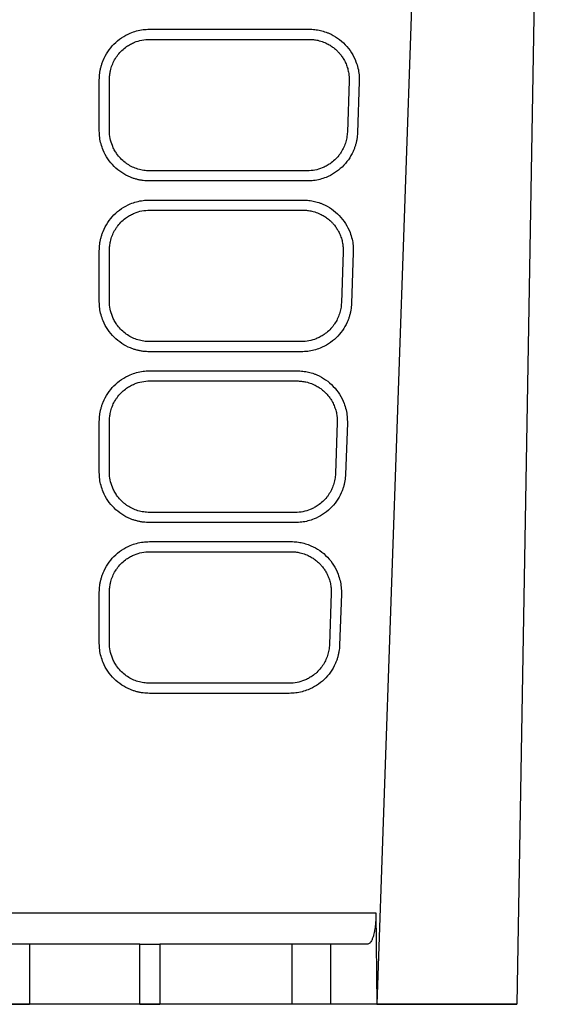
# Model space of a CAD drawing. Extents: x 76 to 839, y -9 to 645.
# Tile 4 of 78: x 376 to 402, y 24 to 73. Entities that reach past the tile are written whole.
import ezdxf

# ---------------------------------------------------------------- set-up
doc = ezdxf.new("R2010")
doc.units = 0
doc.layers.get('0').update_dxf_attribs({"linetype": 'CONTINUOUS'})

msp = doc.modelspace()

# ---------------------------------------------------------------- linework, layer by layer
at = {"color": 7, "linetype": 'CONTINUOUS'}
for p, q in [((396.992, 102.631), (394.247, 24.074)), ((402.486, 97.003), (401.213, 24.074)), ((382.941, 72.6), (390.874, 72.6)), ((382.941, 72.096), (390.874, 72.096)), ((380.437, 67.534), (380.437, 70.078)), ((380.942, 67.552), (380.942, 70.096)), ((392.872, 70.026), (392.784, 67.482)), ((393.376, 69.991), (393.287, 67.447)), ((390.784, 65.552), (382.942, 65.552)), ((390.784, 65.048), (382.942, 65.048)), ((382.941, 64.1), (390.577, 64.1)), ((382.941, 63.596), (390.577, 63.596)), ((380.437, 59.034), (380.437, 61.578)), ((380.942, 59.052), (380.942, 61.596)), ((392.575, 61.526), (392.487, 58.982)), ((393.079, 61.491), (392.99, 58.947)), ((390.487, 57.052), (382.942, 57.052)), ((390.487, 56.548), (382.942, 56.548)), ((382.941, 55.6), (390.28, 55.6)), ((382.941, 55.096), (390.28, 55.096)), ((380.437, 50.534), (380.437, 53.078)), ((380.942, 50.552), (380.942, 53.096)), ((392.278, 53.026), (392.189, 50.482)), ((392.782, 52.991), (392.693, 50.447)), ((390.19, 48.552), (382.942, 48.552)), ((390.19, 48.048), (382.942, 48.048)), ((382.941, 47.1), (389.983, 47.1)), ((382.941, 46.596), (389.983, 46.596)), ((380.942, 42.052), (380.942, 44.596)), ((380.437, 42.034), (380.437, 44.578)), ((391.981, 44.526), (391.892, 41.982)), ((392.485, 44.491), (392.396, 41.947)), ((389.893, 40.052), (382.942, 40.052)), ((389.893, 39.548), (382.942, 39.548)), ((368.93, 28.627), (394.204, 28.626)), ((394.204, 28.626), (394.247, 24.074)), ((376.957, 27.074), (376.957, 24.074)), ((382.457, 24.074), (382.457, 27.074)), ((383.457, 27.074), (383.457, 24.074)), ((390.033, 27.074), (383.457, 27.074)), ((390.033, 24.074), (390.033, 27.074)), ((391.964, 24.074), (391.964, 27.074)), ((393.802, 27.074), (391.964, 27.074)), ((401.213, 24.074), (372.663, 24.074)), ((390.033, 24.074), (383.457, 24.074)), ((394.247, 24.074), (391.964, 24.074)), ((394.247, 24.074), (401.213, 24.073))]:
    msp.add_line(p, q, dxfattribs=at)
for points, knots in [([(380.437, 70.078), (380.438, 70.133), (380.44, 70.243), (380.457, 70.407), (380.483, 70.569), (380.52, 70.729), (380.567, 70.886), (380.663, 71.143), (380.842, 71.485), (381.156, 71.869), (381.536, 72.186), (381.925, 72.395), (382.288, 72.52), (382.612, 72.587), (382.831, 72.596), (382.941, 72.6)], [0, 0, 0, 0, 0.042047, 0.08372, 0.125196, 0.166649, 0.208257, 0.250196, 0.375113, 0.500046, 0.624958, 0.749881, 0.83347, 0.91635, 1, 1, 1, 1]), ([(390.874, 72.6), (390.923, 72.599), (391.019, 72.597), (391.163, 72.584), (391.305, 72.564), (391.446, 72.535), (391.584, 72.498), (391.721, 72.452), (391.967, 72.355), (392.306, 72.169), (392.69, 71.838), (393.003, 71.439), (393.203, 71.035), (393.318, 70.66), (393.375, 70.328), (393.376, 70.103), (393.376, 69.991)], [0, 0, 0, 0, 0.036031, 0.071766, 0.107325, 0.142829, 0.1784, 0.214159, 0.250227, 0.375008, 0.50008, 0.62485, 0.749914, 0.833365, 0.916233, 1, 1, 1, 1]), ([(380.942, 70.096), (380.942, 70.17), (380.95, 70.318), (380.983, 70.513), (381.039, 70.725), (381.126, 70.952), (381.246, 71.165), (381.39, 71.365), (381.559, 71.551), (381.772, 71.725), (381.984, 71.857), (382.234, 71.975), (382.554, 72.07), (382.811, 72.096), (382.941, 72.096)], [2, 2, 2, 2, 2.387343, 2.77175, 3.025342, 3.529063, 4.032861, 4.293479, 4.816061, 5.338406, 5.728474, 6.117188, 6.78357, 7.464305, 7.464305, 7.464305, 7.464305]), ([(390.874, 72.096), (390.948, 72.096), (391.096, 72.087), (391.29, 72.055), (391.503, 71.998), (391.709, 71.919), (391.92, 71.805), (392.108, 71.675), (392.258, 71.544), (392.392, 71.401), (392.501, 71.264), (392.596, 71.118), (392.686, 70.949), (392.766, 70.757), (392.822, 70.559), (392.856, 70.376), (392.873, 70.212), (392.875, 70.088), (392.872, 70.026)], [2, 2, 2, 2, 2.387725, 2.773417, 3.029558, 3.540902, 3.924823, 4.27992, 4.734695, 4.962389, 5.303267, 5.643519, 5.870082, 6.297994, 6.726126, 6.940823, 7.26422, 7.585768, 7.585768, 7.585768, 7.585768]), ([(382.942, 65.048), (382.887, 65.049), (382.778, 65.051), (382.615, 65.067), (382.454, 65.093), (382.296, 65.13), (382.139, 65.177), (381.884, 65.272), (381.544, 65.45), (381.163, 65.762), (380.848, 66.14), (380.64, 66.526), (380.516, 66.887), (380.449, 67.208), (380.441, 67.425), (380.437, 67.534)], [0, 0, 0, 0, 0.042048, 0.083721, 0.125196, 0.166648, 0.208256, 0.250195, 0.3751, 0.500045, 0.624938, 0.749883, 0.833492, 0.916371, 1, 1, 1, 1]), ([(382.942, 65.552), (382.892, 65.552), (382.744, 65.557), (382.549, 65.587), (382.314, 65.649), (382.088, 65.736), (381.875, 65.855), (381.673, 66), (381.485, 66.17), (381.309, 66.386), (381.177, 66.601), (381.06, 66.852), (380.966, 67.169), (380.942, 67.423), (380.942, 67.552)], [2, 2, 2, 2, 2.261383, 2.77691, 3.031595, 3.537907, 4.044546, 4.310427, 4.84349, 5.376285, 5.774165, 6.170535, 6.835819, 7.514677, 7.514677, 7.514677, 7.514677]), ([(392.784, 67.482), (392.782, 67.434), (392.772, 67.293), (392.739, 67.107), (392.673, 66.883), (392.586, 66.668), (392.468, 66.464), (392.325, 66.27), (392.157, 66.087), (391.945, 65.916), (391.735, 65.788), (391.486, 65.671), (391.169, 65.577), (390.913, 65.552), (390.784, 65.552)], [2, 2, 2, 2, 2.252505, 2.749791, 2.995767, 3.485098, 3.974827, 4.234753, 4.755704, 5.27623, 5.664933, 6.052217, 6.716951, 7.394773, 7.394773, 7.394773, 7.394773]), ([(393.287, 67.447), (393.284, 67.394), (393.278, 67.287), (393.257, 67.129), (393.226, 66.973), (393.185, 66.819), (393.133, 66.668), (393.032, 66.422), (392.847, 66.096), (392.532, 65.732), (392.154, 65.433), (391.773, 65.238), (391.419, 65.122), (391.104, 65.059), (390.891, 65.052), (390.784, 65.048)], [0, 0, 0, 0, 0.041966, 0.083591, 0.12505, 0.166518, 0.208172, 0.250185, 0.374969, 0.500038, 0.624822, 0.749884, 0.833322, 0.916242, 1, 1, 1, 1]), ([(380.437, 61.578), (380.438, 61.633), (380.44, 61.743), (380.457, 61.907), (380.483, 62.069), (380.52, 62.229), (380.567, 62.386), (380.663, 62.643), (380.842, 62.985), (381.156, 63.369), (381.536, 63.686), (381.925, 63.895), (382.288, 64.02), (382.612, 64.087), (382.831, 64.096), (382.941, 64.1)], [0, 0, 0, 0, 0.042047, 0.08372, 0.125195, 0.166649, 0.208257, 0.250196, 0.375113, 0.500046, 0.624958, 0.749881, 0.833471, 0.916351, 1, 1, 1, 1]), ([(390.577, 64.1), (390.626, 64.099), (390.722, 64.097), (390.866, 64.084), (391.008, 64.064), (391.149, 64.035), (391.287, 63.998), (391.424, 63.952), (391.67, 63.855), (392.009, 63.669), (392.393, 63.338), (392.706, 62.939), (392.906, 62.535), (393.021, 62.16), (393.078, 61.828), (393.079, 61.603), (393.079, 61.491)], [0, 0, 0, 0, 0.036034, 0.07177, 0.10733, 0.142834, 0.178404, 0.214162, 0.250226, 0.375012, 0.50008, 0.624847, 0.749914, 0.833373, 0.916241, 1, 1, 1, 1]), ([(380.942, 61.596), (380.942, 61.67), (380.95, 61.818), (380.983, 62.013), (381.039, 62.225), (381.126, 62.452), (381.246, 62.665), (381.39, 62.865), (381.559, 63.051), (381.772, 63.225), (381.984, 63.357), (382.234, 63.475), (382.554, 63.57), (382.811, 63.596), (382.941, 63.596)], [2, 2, 2, 2, 2.387343, 2.77175, 3.025342, 3.529061, 4.032858, 4.293476, 4.816057, 5.338402, 5.72847, 6.117183, 6.783565, 7.4643, 7.4643, 7.4643, 7.4643]), ([(390.577, 63.596), (390.651, 63.596), (390.799, 63.587), (390.993, 63.555), (391.206, 63.498), (391.412, 63.419), (391.623, 63.305), (391.811, 63.175), (391.961, 63.044), (392.095, 62.901), (392.204, 62.764), (392.298, 62.618), (392.389, 62.449), (392.469, 62.257), (392.525, 62.059), (392.559, 61.876), (392.576, 61.712), (392.578, 61.588), (392.575, 61.526)], [2, 2, 2, 2, 2.387726, 2.77342, 3.029562, 3.540907, 3.924827, 4.279924, 4.7347, 4.962398, 5.303281, 5.64354, 5.870106, 6.298022, 6.726154, 6.940851, 7.264247, 7.585795, 7.585795, 7.585795, 7.585795]), ([(382.942, 56.548), (382.887, 56.549), (382.778, 56.551), (382.615, 56.567), (382.454, 56.593), (382.296, 56.63), (382.139, 56.677), (381.884, 56.772), (381.544, 56.95), (381.163, 57.262), (380.848, 57.64), (380.64, 58.026), (380.516, 58.387), (380.449, 58.708), (380.441, 58.925), (380.437, 59.034)], [0, 0, 0, 0, 0.042049, 0.083724, 0.125198, 0.16665, 0.208257, 0.250195, 0.375101, 0.500046, 0.624939, 0.749883, 0.833485, 0.916365, 1, 1, 1, 1]), ([(382.942, 57.052), (382.892, 57.052), (382.744, 57.057), (382.549, 57.087), (382.314, 57.149), (382.088, 57.236), (381.875, 57.355), (381.673, 57.5), (381.485, 57.67), (381.309, 57.886), (381.177, 58.101), (381.06, 58.352), (380.966, 58.669), (380.942, 58.923), (380.942, 59.052)], [2, 2, 2, 2, 2.261371, 2.776875, 3.031548, 3.537841, 4.044461, 4.310333, 4.84338, 5.376162, 5.774033, 6.170392, 6.835655, 7.514484, 7.514484, 7.514484, 7.514484]), ([(392.487, 58.982), (392.485, 58.934), (392.475, 58.793), (392.442, 58.607), (392.376, 58.383), (392.289, 58.168), (392.171, 57.964), (392.028, 57.77), (391.86, 57.587), (391.648, 57.416), (391.438, 57.288), (391.189, 57.171), (390.872, 57.077), (390.616, 57.052), (390.487, 57.052)], [2, 2, 2, 2, 2.252504, 2.74979, 2.995766, 3.485096, 3.974824, 4.23475, 4.755701, 5.276226, 5.664927, 6.052211, 6.716943, 7.394764, 7.394764, 7.394764, 7.394764]), ([(392.99, 58.947), (392.987, 58.894), (392.981, 58.787), (392.96, 58.629), (392.929, 58.473), (392.888, 58.319), (392.836, 58.168), (392.735, 57.922), (392.55, 57.596), (392.235, 57.232), (391.857, 56.933), (391.476, 56.738), (391.122, 56.622), (390.807, 56.559), (390.594, 56.552), (390.487, 56.548)], [0, 0, 0, 0, 0.041966, 0.083591, 0.12505, 0.166518, 0.208172, 0.250185, 0.374969, 0.500038, 0.624822, 0.749884, 0.833322, 0.916241, 1, 1, 1, 1]), ([(380.437, 53.078), (380.438, 53.133), (380.44, 53.243), (380.457, 53.407), (380.483, 53.569), (380.52, 53.729), (380.567, 53.886), (380.663, 54.143), (380.842, 54.485), (381.156, 54.869), (381.536, 55.186), (381.925, 55.395), (382.288, 55.52), (382.612, 55.587), (382.831, 55.596), (382.941, 55.6)], [0, 0, 0, 0, 0.042048, 0.083722, 0.125198, 0.166651, 0.208258, 0.250196, 0.375113, 0.500046, 0.624957, 0.749881, 0.833472, 0.916352, 1, 1, 1, 1]), ([(390.28, 55.6), (390.329, 55.599), (390.425, 55.597), (390.569, 55.584), (390.711, 55.564), (390.852, 55.535), (390.99, 55.498), (391.127, 55.452), (391.373, 55.355), (391.712, 55.169), (392.096, 54.838), (392.409, 54.439), (392.609, 54.035), (392.724, 53.66), (392.781, 53.328), (392.782, 53.103), (392.782, 52.991)], [0, 0, 0, 0, 0.03603, 0.071764, 0.107323, 0.142827, 0.178398, 0.214158, 0.250226, 0.37502, 0.50008, 0.62484, 0.749914, 0.83338, 0.916248, 1, 1, 1, 1]), ([(380.942, 53.096), (380.942, 53.17), (380.95, 53.318), (380.983, 53.513), (381.039, 53.725), (381.126, 53.952), (381.246, 54.165), (381.39, 54.365), (381.559, 54.551), (381.772, 54.725), (381.984, 54.857), (382.234, 54.975), (382.554, 55.07), (382.811, 55.096), (382.941, 55.096)], [2, 2, 2, 2, 2.387343, 2.771751, 3.025344, 3.529064, 4.032862, 4.29348, 4.816062, 5.338407, 5.728476, 6.117189, 6.783571, 7.464306, 7.464306, 7.464306, 7.464306]), ([(390.28, 55.096), (390.354, 55.096), (390.502, 55.087), (390.696, 55.055), (390.909, 54.998), (391.115, 54.919), (391.326, 54.805), (391.514, 54.675), (391.664, 54.544), (391.798, 54.401), (391.907, 54.264), (392.001, 54.118), (392.092, 53.949), (392.172, 53.757), (392.228, 53.559), (392.262, 53.376), (392.279, 53.212), (392.281, 53.088), (392.278, 53.026)], [2, 2, 2, 2, 2.387726, 2.773418, 3.029559, 3.5409, 3.924819, 4.279914, 4.734691, 4.962389, 5.303271, 5.643527, 5.870091, 6.298002, 6.72613, 6.940825, 7.26422, 7.585768, 7.585768, 7.585768, 7.585768]), ([(382.942, 48.048), (382.887, 48.049), (382.778, 48.051), (382.615, 48.067), (382.454, 48.093), (382.296, 48.13), (382.139, 48.177), (381.884, 48.272), (381.544, 48.45), (381.163, 48.762), (380.848, 49.14), (380.64, 49.526), (380.516, 49.887), (380.449, 50.208), (380.441, 50.425), (380.437, 50.534)], [0, 0, 0, 0, 0.042052, 0.083728, 0.125203, 0.166655, 0.20826, 0.250195, 0.375091, 0.500046, 0.624945, 0.749883, 0.833484, 0.916364, 1, 1, 1, 1]), ([(382.942, 48.552), (382.892, 48.552), (382.744, 48.557), (382.549, 48.587), (382.314, 48.649), (382.088, 48.736), (381.875, 48.855), (381.673, 49), (381.485, 49.17), (381.309, 49.386), (381.177, 49.601), (381.06, 49.852), (380.966, 50.169), (380.942, 50.423), (380.942, 50.552)], [2, 2, 2, 2, 2.261372, 2.776878, 3.031553, 3.537847, 4.044466, 4.310336, 4.843377, 5.376155, 5.774024, 6.170383, 6.835648, 7.514479, 7.514479, 7.514479, 7.514479]), ([(392.189, 50.482), (392.188, 50.434), (392.178, 50.293), (392.145, 50.107), (392.079, 49.883), (391.992, 49.668), (391.874, 49.464), (391.731, 49.27), (391.563, 49.087), (391.351, 48.916), (391.141, 48.788), (390.892, 48.671), (390.575, 48.577), (390.319, 48.552), (390.19, 48.552)], [2, 2, 2, 2, 2.252504, 2.749788, 2.995764, 3.485094, 3.974821, 4.234747, 4.755696, 5.276219, 5.664919, 6.052202, 6.716933, 7.394752, 7.394752, 7.394752, 7.394752]), ([(392.693, 50.447), (392.69, 50.394), (392.684, 50.287), (392.663, 50.129), (392.632, 49.973), (392.591, 49.819), (392.539, 49.668), (392.438, 49.422), (392.253, 49.096), (391.938, 48.732), (391.56, 48.433), (391.179, 48.238), (390.825, 48.122), (390.51, 48.059), (390.297, 48.052), (390.19, 48.048)], [0, 0, 0, 0, 0.041966, 0.083592, 0.12505, 0.166519, 0.208172, 0.250185, 0.374968, 0.500038, 0.624822, 0.749883, 0.833322, 0.916241, 1, 1, 1, 1]), ([(380.437, 44.578), (380.438, 44.633), (380.44, 44.743), (380.457, 44.907), (380.483, 45.069), (380.52, 45.229), (380.567, 45.386), (380.663, 45.643), (380.842, 45.985), (381.156, 46.369), (381.536, 46.686), (381.925, 46.895), (382.288, 47.02), (382.612, 47.087), (382.831, 47.096), (382.941, 47.1)], [0, 0, 0, 0, 0.042048, 0.083722, 0.125197, 0.16665, 0.208258, 0.250196, 0.375113, 0.500046, 0.624956, 0.749881, 0.833474, 0.916353, 1, 1, 1, 1]), ([(389.983, 47.1), (390.032, 47.099), (390.128, 47.097), (390.272, 47.084), (390.414, 47.064), (390.555, 47.035), (390.693, 46.998), (390.83, 46.952), (391.076, 46.855), (391.415, 46.669), (391.799, 46.338), (392.112, 45.939), (392.312, 45.535), (392.427, 45.16), (392.484, 44.828), (392.485, 44.603), (392.485, 44.491)], [0, 0, 0, 0, 0.036032, 0.071768, 0.107327, 0.142831, 0.178401, 0.21416, 0.250226, 0.375017, 0.50008, 0.624847, 0.749914, 0.833373, 0.91624, 1, 1, 1, 1]), ([(380.942, 44.596), (380.942, 44.67), (380.95, 44.818), (380.983, 45.013), (381.039, 45.225), (381.126, 45.452), (381.246, 45.665), (381.39, 45.865), (381.559, 46.051), (381.772, 46.225), (381.984, 46.357), (382.234, 46.475), (382.554, 46.57), (382.811, 46.596), (382.941, 46.596)], [2, 2, 2, 2, 2.387343, 2.771751, 3.025343, 3.529064, 4.032861, 4.293479, 4.816062, 5.338407, 5.728476, 6.117188, 6.783569, 7.464304, 7.464304, 7.464304, 7.464304]), ([(389.983, 46.596), (390.057, 46.596), (390.205, 46.587), (390.399, 46.555), (390.612, 46.498), (390.818, 46.419), (391.029, 46.305), (391.217, 46.175), (391.367, 46.044), (391.501, 45.901), (391.61, 45.764), (391.704, 45.618), (391.795, 45.449), (391.875, 45.257), (391.931, 45.059), (391.965, 44.876), (391.982, 44.712), (391.984, 44.588), (391.981, 44.526)], [2, 2, 2, 2, 2.387726, 2.773419, 3.02956, 3.540901, 3.924817, 4.279909, 4.734681, 4.962377, 5.303257, 5.643513, 5.870078, 6.297992, 6.726123, 6.940819, 7.264215, 7.585763, 7.585763, 7.585763, 7.585763]), ([(382.942, 39.548), (382.887, 39.549), (382.778, 39.551), (382.615, 39.567), (382.454, 39.593), (382.296, 39.63), (382.139, 39.677), (381.884, 39.772), (381.544, 39.95), (381.163, 40.262), (380.848, 40.64), (380.64, 41.026), (380.516, 41.387), (380.449, 41.708), (380.441, 41.925), (380.437, 42.034)], [0, 0, 0, 0, 0.042048, 0.083722, 0.125196, 0.166649, 0.208256, 0.250195, 0.375096, 0.500046, 0.624939, 0.749883, 0.833492, 0.916372, 1, 1, 1, 1]), ([(382.942, 40.052), (382.892, 40.052), (382.744, 40.057), (382.549, 40.087), (382.314, 40.149), (382.088, 40.236), (381.875, 40.355), (381.673, 40.5), (381.485, 40.67), (381.309, 40.886), (381.177, 41.101), (381.06, 41.352), (380.966, 41.669), (380.942, 41.923), (380.942, 42.052)], [2, 2, 2, 2, 2.261379, 2.776899, 3.03158, 3.537888, 4.044525, 4.310405, 4.843467, 5.376265, 5.774146, 6.170515, 6.835794, 7.514642, 7.514642, 7.514642, 7.514642]), ([(391.892, 41.982), (391.891, 41.934), (391.881, 41.793), (391.848, 41.607), (391.782, 41.383), (391.695, 41.168), (391.577, 40.964), (391.434, 40.77), (391.266, 40.587), (391.054, 40.416), (390.844, 40.288), (390.595, 40.171), (390.278, 40.077), (390.022, 40.052), (389.893, 40.052)], [2, 2, 2, 2, 2.252503, 2.749787, 2.995762, 3.485091, 3.974818, 4.234743, 4.755693, 5.276217, 5.664918, 6.052201, 6.716933, 7.394752, 7.394752, 7.394752, 7.394752]), ([(392.396, 41.947), (392.393, 41.894), (392.387, 41.787), (392.366, 41.629), (392.335, 41.473), (392.294, 41.319), (392.242, 41.168), (392.141, 40.922), (391.956, 40.595), (391.641, 40.232), (391.263, 39.933), (390.882, 39.738), (390.528, 39.622), (390.213, 39.559), (390, 39.552), (389.893, 39.548)], [0, 0, 0, 0, 0.041966, 0.083592, 0.125051, 0.166519, 0.208172, 0.250185, 0.374969, 0.500038, 0.624823, 0.749884, 0.83332, 0.916239, 1, 1, 1, 1]), ([(394.204, 28.626), (394.204, 28.586), (394.204, 28.508), (394.202, 28.39), (394.197, 28.274), (394.189, 28.159), (394.174, 27.985), (394.144, 27.76), (394.094, 27.531), (394.039, 27.353), (393.983, 27.227), (393.924, 27.138), (393.864, 27.084), (393.823, 27.077), (393.802, 27.074)], [0, 0, 0, 0, 0.048476, 0.096525, 0.144466, 0.192623, 0.241315, 0.370219, 0.500125, 0.603698, 0.70841, 0.805636, 0.902098, 1, 1, 1, 1]), ([(375.957, 27.075), (375.99, 27.075), (376.056, 27.075), (376.153, 27.075), (376.248, 27.075), (376.371, 27.075), (376.517, 27.075), (376.669, 27.075), (376.795, 27.075), (376.887, 27.075), (376.947, 27.075), (376.954, 27.075), (376.957, 27.075)], [0, 0, 0, 0, 0.062924, 0.125198, 0.187427, 0.250218, 0.375005, 0.500147, 0.624933, 0.750075, 0.87477, 1, 1, 1, 1]), ([(382.457, 27.074), (382.457, 27.074), (382.386, 27.074), (382.11, 27.074), (381.907, 27.074), (381.397, 27.074), (381.092, 27.074), (380.427, 27.074), (380.067, 27.074), (379.347, 27.074), (378.988, 27.074), (378.322, 27.074), (378.017, 27.074), (377.508, 27.074), (377.305, 27.074), (377.029, 27.074), (376.957, 27.074), (376.957, 27.074)], [0, 0, 0, 0, 0.125, 0.125, 0.25, 0.25, 0.375, 0.375, 0.5, 0.5, 0.625, 0.625, 0.75, 0.75, 0.875, 0.875, 1, 1, 1, 1]), ([(382.457, 27.074), (382.458, 27.074), (382.46, 27.074), (382.475, 27.074), (382.499, 27.074), (382.543, 27.074), (382.62, 27.074), (382.746, 27.074), (382.898, 27.074), (383.072, 27.074), (383.261, 27.074), (383.392, 27.074), (383.457, 27.074)], [0, 0, 0, 0, 0.062924, 0.125198, 0.187427, 0.250218, 0.375005, 0.500147, 0.624933, 0.750075, 0.87477, 1, 1, 1, 1]), ([(391.964, 27.074), (391.851, 27.074), (391.596, 27.074), (390.904, 27.074), (390.469, 27.074), (390.033, 27.074)], [0, 0, 0, 0, 0.5, 0.5, 1, 1, 1, 1]), ([(375.957, 24.074), (376.219, 24.074), (376.479, 24.074), (376.85, 24.074), (376.957, 24.074), (376.957, 24.074)], [0, 0, 0, 0, 0.5, 0.5, 1, 1, 1, 1]), ([(382.457, 24.074), (382.457, 24.074), (382.455, 24.074), (382.442, 24.074), (382.42, 24.074), (382.39, 24.074), (382.352, 24.074), (382.305, 24.074), (382.204, 24.074), (382.01, 24.074), (381.664, 24.074), (381.246, 24.074), (380.767, 24.074), (380.248, 24.074), (379.708, 24.074), (379.167, 24.074), (378.649, 24.074), (378.169, 24.074), (377.751, 24.074), (377.405, 24.074), (377.193, 24.074), (377.071, 24.074), (377.006, 24.074), (376.965, 24.074), (376.96, 24.074), (376.957, 24.074)], [0, 0, 0, 0, 0.018027, 0.03591, 0.053705, 0.071468, 0.089258, 0.10713, 0.125141, 0.187588, 0.250099, 0.312546, 0.375058, 0.437505, 0.500016, 0.562463, 0.624974, 0.687421, 0.749933, 0.81238, 0.874891, 0.906285, 0.937397, 0.968534, 1, 1, 1, 1]), ([(382.457, 24.074), (382.457, 24.074), (382.565, 24.074), (382.935, 24.074), (383.196, 24.074), (383.457, 24.074)], [0, 0, 0, 0, 0.5, 0.5, 1, 1, 1, 1]), ([(391.964, 24.074), (391.952, 24.074), (391.928, 24.074), (391.882, 24.074), (391.828, 24.074), (391.766, 24.074), (391.662, 24.074), (391.499, 24.074), (391.256, 24.074), (390.98, 24.074), (390.712, 24.074), (390.467, 24.074), (390.251, 24.074), (390.106, 24.074), (390.033, 24.074)], [0, 0, 0, 0, 0.050276, 0.100212, 0.150023, 0.199926, 0.250134, 0.37498, 0.500038, 0.624884, 0.749942, 0.83332, 0.916339, 1, 1, 1, 1])]:
    msp.add_open_spline(points, degree=3, knots=knots, dxfattribs=at)

doc.saveas('drawing.dxf')
